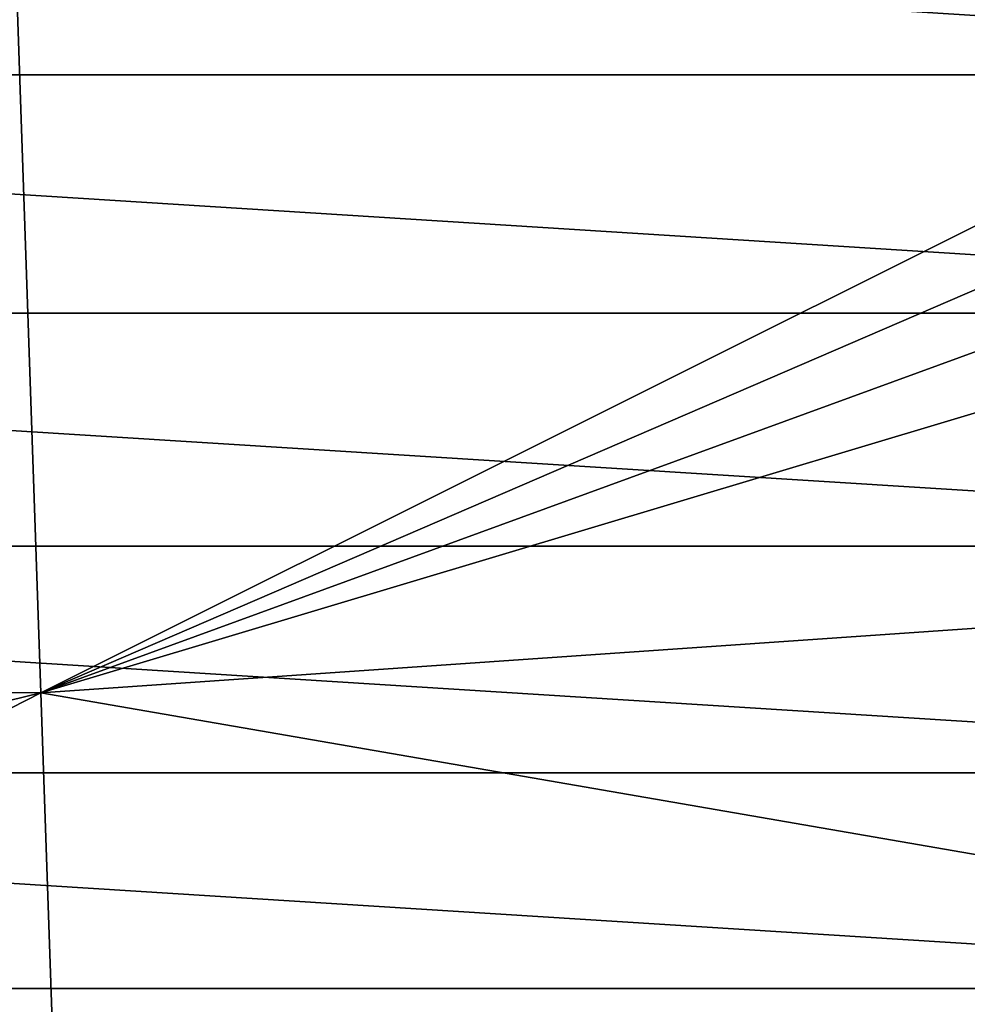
# Model space of a CAD drawing. Header units: metres. Extents: x -25 to 33, y -129 to 30.
# Tile 63 of 84: x 0 to 12, y -12 to 1. Entities that reach past the tile are written whole.
import ezdxf

# ---------------------------------------------------------------- set-up
doc = ezdxf.new("R2010")
doc.units = ezdxf.units.M
doc.layers.add('solid_BIDET-ACTIVO_SW0001', color=7, linetype='CONTINUOUS')

msp = doc.modelspace()

# ---------------------------------------------------------------- linework, layer by layer
at = {"layer": 'solid_BIDET-ACTIVO_SW0001'}
for points in [[(-24.701914, 3.130453, 9), (24.9, 0, 9), (-24.9, 0, 9)], [(-24.701914, 3.130453, 9), (24.701902, 3.130533, 9), (24.9, 0, 9)], [(-0.04595, 1.337608, 135.848923), (0.278792, -8.116108, 136.323303), (20.601532, 2.03639, 135.84935)], [(0.278792, -8.116108, 136.323303), (20.689005, 0.684573, 135.906418), (20.601532, 2.03639, 135.84935)], [(-19.608047, -8.112692, 136.282806), (0.278792, -8.116108, 136.323303), (-0.04595, 1.337608, 135.848923)], [(0.278792, -8.116108, 136.323303), (20.686722, -0.671881, 135.967117), (20.689005, 0.684573, 135.906418)], [(-24.9, 0, 9), (24.9, 0, 9), (24.701914, -3.130453, 9)], [(-24.9, 0, 9), (24.701914, -3.130453, 9), (-24.701902, -3.130533, 9)], [(0.278792, -8.116108, 136.323303), (20.594706, -2.032993, 136.031494), (20.686722, -0.671881, 135.967117)], [(0.278792, -8.116108, 136.323303), (20.118519, -6.748091, 136.282806), (20.594706, -2.032993, 136.031494)], [(-24.701902, -3.130533, 9), (24.701914, -3.130453, 9), (24.117872, -6.189526, 9)], [(-24.701902, -3.130533, 9), (24.117872, -6.189526, 9), (-24.117832, -6.189676, 9)], [(-24.117832, -6.189676, 9), (24.117872, -6.189526, 9), (23.150644, -9.168094, 9)], [(-24.117832, -6.189676, 9), (23.150644, -9.168094, 9), (-23.150562, -9.168302, 9)], [(0.278792, -8.116108, 136.323303), (19.643072, -11.464694, 136.579956), (20.118519, -6.748091, 136.282806)], [(-19.608047, -8.112692, 136.282806), (-18.810072, -12.785523, 136.579956), (0.278792, -8.116108, 136.323303)], [(-18.810072, -12.785523, 136.579956), (-18.012852, -17.456478, 136.924667), (0.278792, -8.116108, 136.323303)], [(-18.012852, -17.456478, 136.924667), (0.60133, -17.505646, 136.979309), (0.278792, -8.116108, 136.323303)], [(0.278792, -8.116108, 136.323303), (0.60133, -17.505646, 136.979309), (19.643072, -11.464694, 136.579956)], [(-23.150562, -9.168302, 9), (23.150644, -9.168094, 9), (21.818834, -11.996104, 9)], [(-23.150562, -9.168302, 9), (21.818834, -11.996104, 9), (-21.818703, -11.996344, 9)], [(0.60133, -17.505646, 136.979309), (19.168253, -16.179363, 136.924667), (19.643072, -11.464694, 136.579956)], [(-21.818703, -11.996344, 9), (21.818834, -11.996104, 9), (20.146013, -14.633206, 9)], [(-21.818703, -11.996344, 9), (20.146013, -14.633206, 9), (-20.145836, -14.633451, 9)]]:
    msp.add_3dface(points, dxfattribs=at)

doc.saveas('drawing.dxf')
